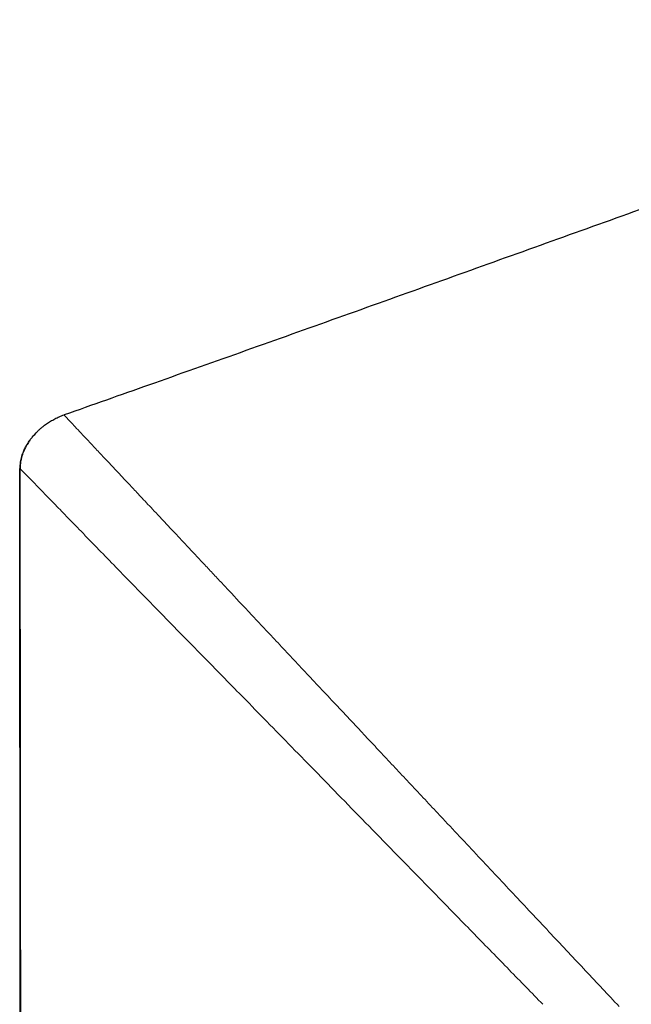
# Model space of a CAD drawing. Header units: millimetres. Extents: x 8 to 869, y 12 to 834.
# Tile 204 of 217: x 683 to 699, y 807 to 834. Entities that reach past the tile are written whole.
import ezdxf

# ---------------------------------------------------------------- set-up
doc = ezdxf.new("R2010")
doc.units = ezdxf.units.MM

msp = doc.modelspace()

# ---------------------------------------------------------------- linework, layer by layer
at = {"color": 7, "linetype": 'Continuous', "lineweight": 30}
for p, q in [((683.74, 823.175), (683.73, 823.185)), ((682.631, 697.903), (682.504, 821.701))]:
    msp.add_line(p, q, dxfattribs=at)
at = {"color": 252, "linetype": 'Continuous', "lineweight": 0}
msp.add_line((683.119, 822.836), (683.2, 822.897), dxfattribs=at)
at = {"color": 7, "linetype": 'Continuous', "lineweight": 30, "flags": 128}
msp.add_lwpolyline([(682.506, 821.699), (682.569, 759.43), (682.632, 697.903)], dxfattribs=at)
at = {"color": 7, "linetype": 'Continuous', "lineweight": 30}
for points, knots in [([(714.452, 834.144), (713.627, 833.852), (711.919, 833.248), (709.334, 832.327), (706.699, 831.386), (704.077, 830.448), (701.469, 829.512), (698.874, 828.58), (696.292, 827.654), (693.722, 826.732), (691.164, 825.817), (688.618, 824.91), (686.144, 824.032), (684.518, 823.458), (683.737, 823.183)], [0, 0, 0, 0, 0.080453, 0.166668, 0.252465, 0.337845, 0.422807, 0.507353, 0.591483, 0.675198, 0.758498, 0.841384, 0.923856, 1, 1, 1, 1]), ([(683.2, 822.897), (683.215, 822.91), (683.266, 822.949), (683.359, 823.009), (683.477, 823.076), (683.601, 823.136), (683.687, 823.169), (683.73, 823.185)], [0, 0, 0, 0, 0.097491, 0.320574, 0.544595, 0.771713, 1, 1, 1, 1]), ([(683.199, 822.899), (683.195, 822.896), (683.17, 822.877), (683.124, 822.841), (683.062, 822.788), (683.003, 822.733), (682.95, 822.679), (682.903, 822.628), (682.864, 822.582), (682.829, 822.539), (682.799, 822.499), (682.77, 822.459), (682.741, 822.415), (682.711, 822.367), (682.679, 822.311), (682.647, 822.25), (682.615, 822.18), (682.584, 822.101), (682.556, 822.013), (682.533, 821.915), (682.517, 821.807), (682.515, 821.731), (682.514, 821.691)], [0, 0, 0, 0, 0.009677, 0.06206, 0.119575, 0.182411, 0.242954, 0.290446, 0.333885, 0.373309, 0.408788, 0.440443, 0.47456, 0.516001, 0.558166, 0.605732, 0.658579, 0.716591, 0.779682, 0.847832, 0.921159, 1, 1, 1, 1])]:
    msp.add_open_spline(points, degree=3, knots=knots, dxfattribs=at)
at = {"color": 252, "linetype": 'Continuous', "lineweight": 0}
for points, knots in [([(685.478, 821.323), (685.365, 821.444), (685.141, 821.682), (684.843, 821.999), (684.578, 822.28), (684.35, 822.523), (684.158, 822.728), (684.001, 822.895), (683.879, 823.026), (683.795, 823.116), (683.748, 823.166), (683.742, 823.173), (683.74, 823.175)], [0, 0, 0, 0, 0.11597, 0.228938, 0.339117, 0.446723, 0.552, 0.655231, 0.756891, 0.857382, 0.957105, 1, 1, 1, 1]), ([(682.504, 821.701), (682.505, 821.729), (682.507, 821.787), (682.517, 821.873), (682.534, 821.959), (682.56, 822.054), (682.597, 822.158), (682.648, 822.268), (682.708, 822.375), (682.784, 822.487), (682.858, 822.583), (682.913, 822.64), (682.931, 822.658)], [0, 0, 0, 0, 0.080245, 0.161071, 0.242348, 0.324168, 0.436213, 0.549146, 0.663263, 0.778892, 0.929216, 1, 1, 1, 1]), ([(682.504, 821.701), (682.504, 821.701), (682.504, 821.701), (682.504, 821.701), (682.504, 821.701)], [0, 0, 0, 0, 0.0007181, 1, 1, 1, 1]), ([(682.504, 821.701), (682.504, 821.701), (682.504, 821.701), (682.504, 821.701), (682.504, 821.701)], [0, 0, 0, 0, 0.0007181, 1, 1, 1, 1]), ([(682.505, 821.7), (682.512, 821.693), (682.526, 821.68), (682.62, 821.586), (682.765, 821.437), (682.967, 821.23), (683.222, 820.968), (683.532, 820.649), (683.892, 820.278), (684.171, 819.992), (684.313, 819.847)], [0, 0, 0, 0, 0.11948, 0.239444, 0.360472, 0.483118, 0.607893, 0.735269, 0.865745, 1, 1, 1, 1]), ([(688.647, 817.944), (688.549, 818.049), (688.357, 818.253), (688.082, 818.547), (687.822, 818.824), (687.579, 819.084), (687.352, 819.326), (687.14, 819.551), (686.943, 819.762), (686.759, 819.958), (686.571, 820.159), (686.381, 820.361), (686.192, 820.562), (686.02, 820.745), (685.864, 820.912), (685.723, 821.062), (685.596, 821.198), (685.516, 821.282), (685.478, 821.323)], [0, 0, 0, 0, 0.0822894, 0.1608714, 0.2358855, 0.307462, 0.3757231, 0.439649, 0.5005888, 0.5586376, 0.6138843, 0.6815851, 0.744869, 0.8038907, 0.8587913, 0.9096995, 0.9567334, 1, 1, 1, 1]), ([(684.312, 819.843), (684.458, 819.693), (684.749, 819.393), (685.239, 818.889), (685.769, 818.346), (686.339, 817.761), (687.012, 817.073), (687.794, 816.275), (688.396, 815.66), (688.697, 815.352)], [0, 0, 0, 0, 0.12165, 0.2433444, 0.3738275, 0.5043149, 0.6348255, 0.8174011, 1, 1, 1, 1]), ([(691.867, 814.511), (691.719, 814.67), (691.424, 814.984), (690.991, 815.445), (690.569, 815.895), (690.16, 816.331), (689.763, 816.754), (689.379, 817.164), (689.007, 817.56), (688.766, 817.817), (688.647, 817.944)], [0, 0, 0, 0, 0.133379, 0.264534, 0.393155, 0.519271, 0.642947, 0.764251, 0.883248, 1, 1, 1, 1]), ([(688.698, 815.353), (688.916, 815.129), (689.36, 814.675), (690.05, 813.967), (690.77, 813.23), (691.518, 812.463), (692.29, 811.672), (692.814, 811.135), (693.078, 810.864)], [0, 0, 0, 0, 0.1555198, 0.3156976, 0.4806885, 0.6504314, 0.8239391, 1, 1, 1, 1]), ([(694.142, 812.086), (694.008, 812.229), (693.741, 812.513), (693.346, 812.935), (692.959, 813.347), (692.584, 813.747), (692.221, 814.134), (691.984, 814.387), (691.867, 814.511)], [0, 0, 0, 0, 0.175171, 0.348172, 0.517747, 0.683116, 0.843956, 1, 1, 1, 1]), ([(694.166, 812.06), (694.162, 812.064), (694.154, 812.073), (694.146, 812.081), (694.142, 812.086)], [0, 0, 0, 0, 0.50002, 1, 1, 1, 1]), ([(699.12, 806.778), (698.967, 806.942), (698.659, 807.27), (698.191, 807.769), (697.716, 808.275), (697.233, 808.789), (696.743, 809.312), (696.244, 809.844), (695.737, 810.385), (695.221, 810.935), (694.696, 811.495), (694.344, 811.87), (694.166, 812.06)], [0, 0, 0, 0, 0.093817, 0.188679, 0.284693, 0.381977, 0.48066, 0.580877, 0.682768, 0.786483, 0.892174, 1, 1, 1, 1]), ([(693.078, 810.864), (693.422, 810.511), (694.098, 809.818), (695.099, 808.793), (696.065, 807.802), (696.696, 807.156), (697.006, 806.838)], [0, 0, 0, 0, 0.263436, 0.51737, 0.762327, 1, 1, 1, 1])]:
    msp.add_open_spline(points, degree=3, knots=knots, dxfattribs=at)

doc.saveas('drawing.dxf')
